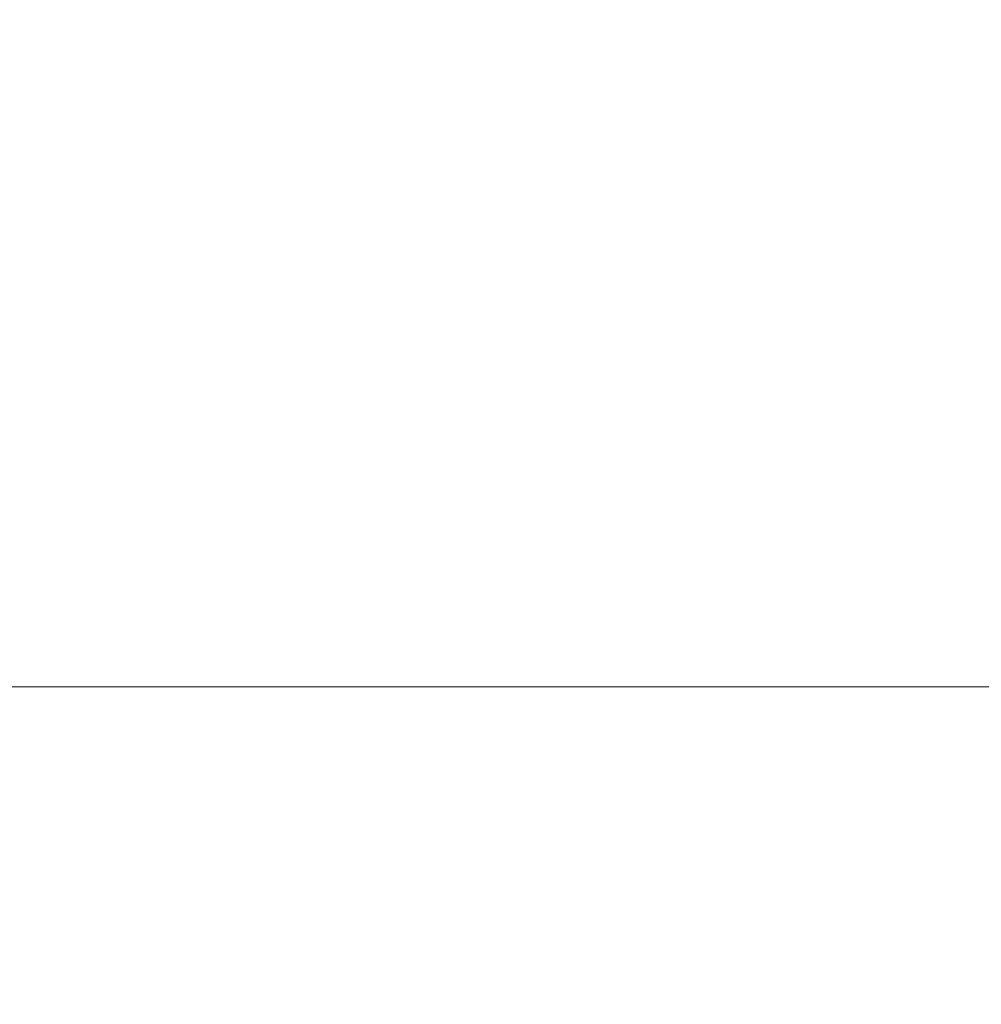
# Model space of a CAD drawing. Header units: millimetres. Extents: x 399 to 6233, y -1870 to 1602.
# Tile 62 of 256: x 4719 to 4734, y -1624 to -1608. Entities that reach past the tile are written whole.
import ezdxf

# ---------------------------------------------------------------- set-up
doc = ezdxf.new("R2010")
doc.units = ezdxf.units.MM
doc.layers.add('AM_5', color=3, linetype='Continuous', lineweight=25)
doc.styles.add('尺寸標註', font='romans.shx', dxfattribs={"bigfont": 'CHINESET.SHX'})
doc.dimstyles.new('CNS1$0', dxfattribs={"dimtxt": 2.5, "dimasz": 2.5, "dimexe": 1, "dimexo": 1, "dimgap": 1.5, "dimtad": 1, "dimtoh": 1, "dimdec": 1, "dimdsep": 46, "dimtxsty": '尺寸標註', "dimcen": 0, "dimclrd": 2, "dimclre": 2, "dimclrt": 1, "dimadec": 0, "dimazin": 2, "dimtp": 0.1, "dimtm": 0.1, "dimtfac": 0.71, "dimtdec": 1, "dimtmove": 0, "dimatfit": 0, "dimfxl": 0, "dimlwd": 13, "dimlwe": 13, "dimarcsym": 0})

# ---------------------------------------------------------------- blocks, each defined once
blk = doc.blocks.new('*D237')
at = {"layer": 'AM_5', "color": 2, "lineweight": 13}
for p, q in [((4704.244, -1630.794), (4704.244, -1558.834)), ((4864.764, -1627.186), (4864.764, -1558.834)), ((4862.264, -1559.834), (4706.744, -1559.834))]:
    blk.add_line(p, q, dxfattribs=at)
at = {"layer": 'AM_5', "color": 2, "lineweight": -2}
for points in [[(4706.744, -1559.417), (4706.744, -1560.251), (4704.244, -1559.834)], [(4862.264, -1559.417), (4862.264, -1560.251), (4864.764, -1559.834)]]:
    blk.add_solid(points, dxfattribs=at)
at = {"layer": 'Defpoints', "color": 0, "lineweight": -2}
for p in [(4704.244, -1559.834), (4864.764, -1628.186), (4704.244, -1631.794)]:
    blk.add_point(p, dxfattribs=at)
at = {"layer": 'AM_5', "color": 1, "insert": (4784.504, -1557.084), "char_height": 2.5, "attachment_point": 5, "style": '尺寸標註'}
blk.add_mtext('160.5', dxfattribs=at)
blk = doc.blocks.new('*D239')
at = {"layer": 'AM_5', "color": 2, "lineweight": 13}
for p, q in [((4776.413, -1618.944), (4691.147, -1618.944)), ((4692.147, -1621.444), (4692.147, -1636.994)), ((4698.134, -1639.494), (4691.147, -1639.494))]:
    blk.add_line(p, q, dxfattribs=at)
at = {"layer": 'AM_5', "color": 2, "lineweight": -2}
for points in [[(4691.73, -1621.444), (4692.563, -1621.444), (4692.147, -1618.944)], [(4691.73, -1636.994), (4692.563, -1636.994), (4692.147, -1639.494)]]:
    blk.add_solid(points, dxfattribs=at)
at = {"layer": 'Defpoints', "color": 0, "lineweight": -2}
for p in [(4777.413, -1618.944), (4692.147, -1639.494), (4699.134, -1639.494)]:
    blk.add_point(p, dxfattribs=at)
at = {"layer": 'AM_5', "color": 1, "insert": (4689.397, -1629.219), "char_height": 2.5, "attachment_point": 5, "rotation": 90, "style": '尺寸標註'}
blk.add_mtext('20.6', dxfattribs=at)

msp = doc.modelspace()

# ---------------------------------------------------------------- dimensions: what is measured, and where the dimension line sits
at = {"layer": 'AM_5'}
dim = msp.add_linear_dim(base=(4704.244, -1559.834), p1=(4864.764, -1628.186), p2=(4704.244, -1631.794), dimstyle='CNS1$0', override={"dimfxl": 4, "dimarcsym": 1}, dxfattribs=at)
dim.commit()
dim.dimension.update_dxf_attribs({"geometry": '*D237', "text_midpoint": (4784.504, -1557.084)})
dim = msp.add_linear_dim(base=(4692.146518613, -1639.493959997), p1=(4777.412528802, -1618.943959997), p2=(4699.134366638, -1639.493959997), angle=90, dimstyle='CNS1$0', override={"dimfxl": 4, "dimarcsym": 1}, dxfattribs=at)
dim.commit()
dim.dimension.update_dxf_attribs({"geometry": '*D239', "text_midpoint": (4689.396518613, -1629.218959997)})

doc.saveas('drawing.dxf')
